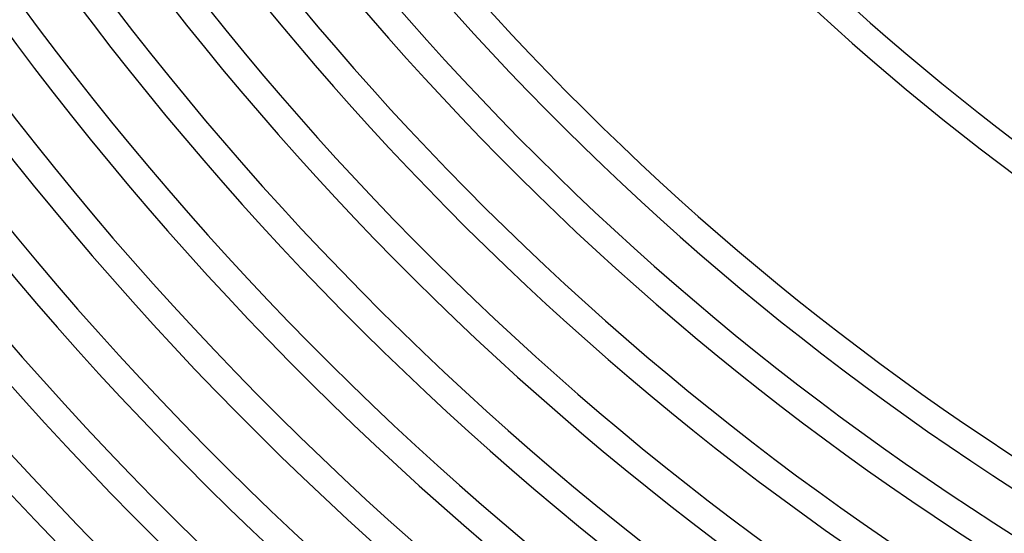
# Model space of a CAD drawing. Header units: millimetres. Extents: x -660 to 660, y -630 to 630.
# Tile 9 of 125: x -362 to -218, y -343 to -268. Entities that reach past the tile are written whole.
import ezdxf

# ---------------------------------------------------------------- set-up
doc = ezdxf.new("R2010")
doc.units = ezdxf.units.MM
doc.layers.add('THICK', color=7, linetype='Continuous')

msp = doc.modelspace()

# ---------------------------------------------------------------- linework, layer by layer
at = {"layer": 'THICK'}
for radius, start, end in [(318, 216.3599, 251.6401), (322, 216.3554, 251.6446), (358, 216.3197, 251.6803), (362, 216.3162, 251.6838), (396, 216.289, 251.711), (400, 216.2865, 251.7135), (405.75, 216.2824, 251.7176), (409.75, 216.2797, 251.7203), (416.5, 216.2741, 251.7259), (420.5, 216.2725, 251.7275), (427.25, 216.268, 251.7319), (431.25, 216.2657, 251.7343), (438, 216.2616, 251.7384), (442, 216.2593, 251.7408), (448.75, 216.2549, 251.7451), (452.75, 216.2531, 251.7469), (459.5, 216.2478, 251.7522), (463.5, 216.2472, 251.7527), (470.25, 216.2405, 251.7596), (474.25, 216.2416, 251.7584), (481, 216.2329, 251.7672), (485, 216.2363, 251.7637), (491.75, 216.225, 251.7751), (495.75, 216.2311, 251.7688), (502.5, 216.2168, 251.7833), (506.5, 216.2263, 251.7738), (513.25, 216.2083, 251.7918), (517.25, 216.2215, 251.7785), (524, 216.1995, 251.8005), (528, 216.217, 251.783), (534.75, 216.1903, 251.8097), (538.75, 216.2127, 251.7873), (545.5, 216.1808, 251.8192), (549.5, 216.2086, 251.7915), (556.25, 216.1709, 251.8291), (560.25, 216.2046, 251.7955), (567, 216.1604, 251.8395), (571, 216.2007, 251.7993), (577.75, 216.14938, 251.85061)]:
    msp.add_arc((0, 0), radius, start, end, dxfattribs=at)

doc.saveas('drawing.dxf')
